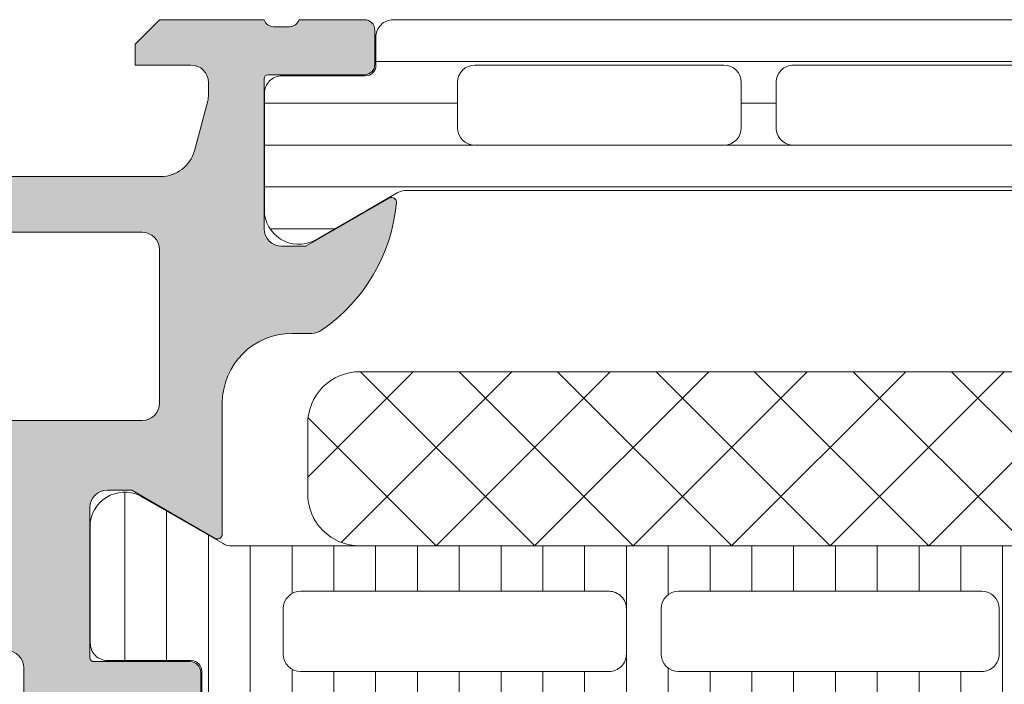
# Model space of a CAD drawing. Header units: millimetres. Extents: x 144573 to 336993, y 74252 to 247042.
# Tile 61 of 256: x 146744 to 146772, y 185841 to 185860. Entities that reach past the tile are written whole.
import ezdxf

# ---------------------------------------------------------------- set-up
doc = ezdxf.new("R2010")
doc.units = ezdxf.units.MM
doc.layers.add('FASÁDA DETAILNÍ', color=255, linetype='Continuous', lineweight=0)

msp = doc.modelspace()

# ---------------------------------------------------------------- hatches: boundary and pattern name
at = {"layer": 'FASÁDA DETAILNÍ'}
h = msp.add_hatch(color=256, dxfattribs=at)
edge = h.paths.add_edge_path()
edge.add_arc((146734.1620212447, 185794.7692411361), 0.5000674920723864, 180.007732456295, 269.9922675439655)
edge.add_line((146734.1619537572, 185794.2691736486), (146738.1619537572, 185794.2691736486))
edge.add_arc((146738.1618862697, 185794.7692411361), 0.5000674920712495, 270.0077324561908, 359.9922675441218)
edge.add_line((146738.6619537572, 185794.7691736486), (146738.6619537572, 185796.0692224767))
edge.add_arc((146738.1619168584, 185796.0691855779), 0.5000369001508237, 0.004227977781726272, 89.99577202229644)
edge.add_line((146738.1619537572, 185796.5692224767), (146737.6619537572, 185796.5692224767))
edge.add_line((146737.6619537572, 185796.5692224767), (146737.6619537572, 185795.5692224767))
edge.add_line((146737.6619537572, 185795.5692224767), (146736.1619537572, 185795.5692224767))
edge.add_arc((146736.1619167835, 185796.569185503), 0.9999630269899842, 179.997881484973, 270.00211851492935, ccw=False)
edge.add_line((146735.1619537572, 185796.5692224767), (146735.1619537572, 185800.5692224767))
edge.add_arc((146736.1620306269, 185800.569145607), 1.000076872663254, 90.0044039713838, 179.9955960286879, ccw=False)
edge.add_line((146736.1619537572, 185801.5692224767), (146737.6619537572, 185801.5692224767))
edge.add_line((146737.6619537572, 185801.5692224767), (146737.6619537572, 185800.5692224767))
edge.add_line((146737.6619537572, 185800.5692224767), (146738.1619537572, 185800.5692224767))
edge.add_arc((146738.162011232, 185801.0691650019), 0.499942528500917, 269.9934131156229, 360.0065868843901)
edge.add_line((146738.6619537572, 185801.0692224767), (146738.6619537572, 185803.8692102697))
edge.add_arc((146738.1619537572, 185803.8692102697), 0.5000000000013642, 0, 89.99999999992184)
edge.add_line((146738.1619537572, 185804.3692102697), (146737.9619537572, 185804.3692102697))
edge.add_arc((146737.9619537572, 185803.8692102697), 0.5, 90, 180)
edge.add_line((146737.4619537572, 185803.8692102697), (146737.4619537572, 185803.3692102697))
edge.add_arc((146736.9619186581, 185803.3692453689), 0.5000351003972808, 270.0040217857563, 359.9959782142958, ccw=False)
edge.add_line((146736.9619537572, 185802.8692102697), (146736.1619507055, 185802.8692102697))
edge.add_arc((146736.1619672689, 185803.3692268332), 0.5000165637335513, 180.001897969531, 269.99810203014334, ccw=False)
edge.add_line((146735.6619507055, 185803.3692102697), (146735.6619507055, 185834.6692041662))
edge.add_line((146735.6619507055, 185834.6692041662), (146736.0943473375, 185840.7076617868))
edge.add_arc((146737.0935670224, 185840.6692057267), 0.9999594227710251, 90.00000000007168, 177.7959971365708, ccw=False)
edge.add_line((146737.0935670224, 185841.6691651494), (146743.7620192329, 185841.6691651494))
edge.add_arc((146743.7620192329, 185841.1691651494), 0.5, 0, 90.00000000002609, ccw=False)
edge.add_line((146744.2620192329, 185841.1691651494), (146744.2620192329, 185840.2691651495))
edge.add_arc((146744.7620192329, 185840.2691651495), 0.5000000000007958, 179.9999999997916, 269.9999999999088)
edge.add_line((146744.7620192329, 185839.7691651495), (146746.1620207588, 185839.7691651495))
edge.add_arc((146746.4295413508, 185839.6903287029), 0.2788950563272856, 88.83541062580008, 163.5801235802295, ccw=False)
edge.add_line((146746.4352097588, 185839.9691661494), (146746.8888037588, 185839.9691661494))
edge.add_arc((146746.8944644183, 185839.6902980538), 0.278925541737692, 16.42459455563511, 91.16287007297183, ccw=False)
edge.add_line((146747.1620077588, 185839.7691651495), (146749.0420187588, 185839.7691651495))
edge.add_arc((146749.0420187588, 185840.0691651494), 0.2999999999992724, 269.9999999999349, 360)
edge.add_line((146749.3420187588, 185840.0691651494), (146749.3420187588, 185841.0491394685))
edge.add_arc((146749.0420187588, 185841.0491394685), 0.300000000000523, 0, 89.99999999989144)
edge.add_line((146749.0420187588, 185841.3491394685), (146746.2820207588, 185841.3491394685))
edge.add_arc((146746.2820207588, 185841.4691394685), 0.1199999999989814, 180, 270.00000000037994, ccw=False)
edge.add_line((146746.1620207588, 185841.4691394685), (146746.1620207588, 185845.7691651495))
edge.add_arc((146746.6620207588, 185845.7691651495), 0.5, 90, 180, ccw=False)
edge.add_line((146746.6620207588, 185846.2691651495), (146747.3620207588, 185846.2691651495))
edge.add_line((146747.3620207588, 185846.2691651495), (146749.7548410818, 185844.8876696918))
edge.add_arc((146749.8239009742, 185845.0072849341), 0.1381197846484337, 240.0000000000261, 360)
edge.add_line((146749.9620207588, 185845.0072849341), (146749.9620207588, 185848.7691651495))
edge.add_arc((146751.9620207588, 185848.7691651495), 1.999999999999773, 90.00000000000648, 180, ccw=False)
edge.add_line((146751.9620207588, 185850.7691651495), (146752.5300161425, 185850.7691651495))
edge.add_arc((146752.5300161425, 185851.2691651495), 0.500000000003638, 270.0000000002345, 304.4790717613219)
edge.add_arc((146749.9825428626, 185854.9786637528), 4.999999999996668, 304.4790717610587, 354.6507719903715)
edge.add_arc((146754.8238940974, 185854.5310453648), 0.1381197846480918, 352.2975625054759, 479.9999999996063)
edge.add_line((146754.7548342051, 185854.6506606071), (146752.3620138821, 185853.2691651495))
edge.add_line((146752.3620138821, 185853.2691651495), (146751.662013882, 185853.2691651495))
edge.add_arc((146751.6620138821, 185853.7691651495), 0.5, 180, 270, ccw=False)
edge.add_line((146751.1620138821, 185853.7691651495), (146751.1620138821, 185858.0691908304))
edge.add_arc((146751.2820138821, 185858.0691908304), 0.1199999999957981, 89.99999999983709, 180, ccw=False)
edge.add_line((146751.2820138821, 185858.1891908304), (146754.0420118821, 185858.1891908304))
edge.add_arc((146754.0420118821, 185858.4891908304), 0.3000000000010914, 270.0000000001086, 360)
edge.add_line((146754.3420118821, 185858.4891908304), (146754.3420118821, 185859.4691651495))
edge.add_arc((146754.0420118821, 185859.4691651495), 0.2999999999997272, 0, 90.00000000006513)
edge.add_line((146754.0420118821, 185859.7691651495), (146752.1620008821, 185859.7691651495))
edge.add_arc((146751.8944575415, 185859.8480322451), 0.2789255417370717, 268.83712992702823, 343.57540544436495, ccw=False)
edge.add_line((146751.8887968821, 185859.5691641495), (146751.4352028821, 185859.5691641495))
edge.add_arc((146751.4295344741, 185859.848001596), 0.2788950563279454, 196.4198764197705, 271.1645893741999, ccw=False)
edge.add_line((146751.1620138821, 185859.7691651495), (146748.1619553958, 185859.7691651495))
edge.add_line((146748.1619553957, 185859.7691651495), (146747.4618525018, 185859.069092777))
edge.add_line((146747.4618525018, 185859.069092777), (146747.4618525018, 185858.4690866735))
edge.add_line((146747.4618525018, 185858.4690866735), (146749.0618586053, 185858.4690866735))
edge.add_arc((146749.061849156, 185857.9690772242), 0.5000094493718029, 0.0010827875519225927, 89.99891721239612, ccw=False)
edge.add_line((146749.5618586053, 185857.9690866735), (146749.5618586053, 185857.5736585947))
edge.add_arc((146749.0618586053, 185857.5736585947), 0.4999999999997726, -14.999999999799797, 2.0838797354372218e-10, ccw=False)
edge.add_line((146749.5448215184, 185857.4442490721), (146749.1606127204, 185856.010362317))
edge.add_arc((146748.1946868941, 185856.2691813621), 1.000000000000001, 269.99999999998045, 345.00000000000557, ccw=False)
edge.add_line((146748.1946868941, 185855.2691813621), (146742.4618647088, 185855.2691813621))
edge.add_line((146742.4618647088, 185855.2691813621), (146742.4618647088, 185858.4690866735))
edge.add_line((146742.4618647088, 185858.4690866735), (146743.2618525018, 185858.4690866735))
edge.add_line((146743.2618525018, 185858.4690866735), (146743.2618525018, 185859.069092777))
edge.add_line((146743.2618525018, 185859.069092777), (146742.0494196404, 185859.7690744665))
edge.add_line((146742.0494196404, 185859.7690744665), (146740.9618647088, 185859.7690744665))
edge.add_line((146740.9618647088, 185859.7690744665), (146740.9618647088, 185844.7691651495))
edge.add_arc((146740.4618647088, 185844.7691651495), 0.4999999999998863, -90.00000000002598, 0, ccw=False)
edge.add_line((146740.4618647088, 185844.2691651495), (146734.6619537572, 185844.2691651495))
edge.add_arc((146734.6619537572, 185843.2691651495), 1, 89.99999999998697, 180)
edge.add_line((146733.6619537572, 185843.2691651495), (146733.6619537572, 185794.7691736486))
edge = h.paths.add_edge_path(flags=16)
edge.add_line((146743.2618525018, 185853.6691813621), (146747.6618525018, 185853.6691813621))
edge.add_arc((146747.6618525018, 185853.1691813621), 0.5, 0, 90, ccw=False)
edge.add_line((146748.1618525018, 185853.1691813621), (146748.1618525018, 185848.7691813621))
edge.add_arc((146747.6618525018, 185848.7691813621), 0.5, -90, 0, ccw=False)
edge.add_line((146747.6618525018, 185848.2691813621), (146743.2618525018, 185848.2691813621))
edge.add_arc((146743.2618525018, 185848.7691813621), 0.5, 180, 270, ccw=False)
edge.add_line((146742.7618525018, 185848.7691813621), (146742.7618525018, 185853.1691813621))
edge.add_arc((146743.2618525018, 185853.1691813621), 0.5, 90, 180, ccw=False)
h = msp.add_hatch(dxfattribs=at)
h.set_pattern_fill('_USER', color=256, scale=1.2, angle=-1.272221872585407e-14, style=0, pattern_type=0)
h.set_pattern_definition([(360, (146751.1619537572, 185859.7691736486), (2.939128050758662e-16, 1.2), [])])
edge = h.paths.add_edge_path()
edge.add_line((146754.986063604, 185854.802161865), (146752.7024067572, 185853.4836921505))
edge.add_arc((146752.1617718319, 185854.3249447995), 0.9999960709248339, 188.1816080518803, 302.7270160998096, ccw=False)
edge.add_line((146751.1719537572, 185854.1826341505), (146751.1719537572, 185857.6591756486))
edge.add_arc((146751.6719497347, 185857.6591782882), 0.4999959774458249, 89.99969751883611, 180.0003024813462, ccw=False)
edge.add_line((146751.6719523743, 185858.1591742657), (146754.0719507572, 185858.1588423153))
edge.add_arc((146754.0719507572, 185858.4588423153), 0.2999999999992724, 269.9999999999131, 360)
edge.add_line((146754.3719507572, 185858.4588423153), (146754.3719507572, 185859.2691736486))
edge.add_arc((146754.8719480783, 185859.2691763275), 0.4999973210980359, 89.99969301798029, 180.0003069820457, ccw=False)
edge.add_line((146754.8719507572, 185859.7691736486), (146784.9544250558, 185859.7691736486))
edge.add_arc((146784.9544277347, 185859.2691763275), 0.4999973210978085, -0.0003069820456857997, 90.00030698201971, ccw=False)
edge.add_line((146785.4544250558, 185859.2691736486), (146785.4544250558, 185858.4588423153))
edge.add_arc((146785.7544250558, 185858.4588423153), 0.2999999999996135, 180, 270.0000000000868)
edge.add_line((146785.7544250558, 185858.1588423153), (146788.1544234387, 185858.1591742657))
edge.add_arc((146788.1544260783, 185857.6591782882), 0.4999959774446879, -0.0003024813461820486, 90.00030248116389, ccw=False)
edge.add_line((146788.6544220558, 185857.6591756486), (146788.6544220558, 185854.1826341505))
edge.add_arc((146787.6646039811, 185854.3249447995), 0.9999960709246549, 237.2729839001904, 351.81839194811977, ccw=False)
edge.add_line((146787.1239690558, 185853.4836921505), (146784.840312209, 185854.802161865))
edge.add_arc((146784.5903122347, 185854.3691491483), 0.5000000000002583, 60.00000340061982, 89.99994009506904)
edge.add_line((146784.5903127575, 185854.8691491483), (146755.2360630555, 185854.8691491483))
edge.add_arc((146755.2360635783, 185854.3691491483), 0.5000000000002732, 90.00005990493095, 119.9999965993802)
edge = h.paths.add_edge_path(flags=16)
edge.add_line((146775.5627807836, 185856.1691599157), (146782.7128051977, 185856.1691751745))
edge.add_arc((146782.7127616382, 185856.6692187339), 0.500043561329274, 270.0049911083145, 359.9950088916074)
edge.add_line((146783.2128051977, 185856.6691751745), (146783.2128051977, 185857.9691839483))
edge.add_arc((146782.7127928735, 185857.9691563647), 0.5000123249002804, 0.003160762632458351, 89.99858779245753)
edge.add_line((146782.7128051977, 185858.4691686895), (146775.5627807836, 185858.4691686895))
edge.add_arc((146775.562824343, 185857.9691251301), 0.500043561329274, 90.00499110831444, 179.9950088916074)
edge.add_line((146775.0627807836, 185857.9691686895), (146775.0627807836, 185856.6691599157))
edge.add_arc((146775.562824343, 185856.6692034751), 0.5000435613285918, 180.0049911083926, 269.9950088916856)
edge = h.paths.add_edge_path(flags=16)
edge.add_line((146757.2127812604, 185856.1691599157), (146764.362807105, 185856.1691599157))
edge.add_arc((146764.3627635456, 185856.6692034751), 0.500043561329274, 270.0049911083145, 359.9950088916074)
edge.add_line((146764.862807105, 185856.6691599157), (146764.862807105, 185857.9691686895))
edge.add_arc((146764.3627635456, 185857.9691251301), 0.5000435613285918, 0.004991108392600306, 89.99500889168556)
edge.add_line((146764.362807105, 185858.4691686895), (146757.2127812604, 185858.4691686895))
edge.add_arc((146757.2128248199, 185857.9691251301), 0.500043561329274, 90.00499110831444, 179.9950088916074)
edge.add_line((146756.7127812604, 185857.9691686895), (146756.7127812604, 185856.6691599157))
edge.add_arc((146757.2128248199, 185856.6692034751), 0.5000435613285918, 180.0049911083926, 269.9950088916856)
edge = h.paths.add_edge_path(flags=16)
edge.add_line((146766.362807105, 185856.1691599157), (146773.5627807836, 185856.1691599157))
edge.add_arc((146773.5628315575, 185856.6691091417), 0.4999492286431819, 269.9941811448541, 360.0058188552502)
edge.add_line((146774.0627807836, 185856.6691599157), (146774.0627807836, 185857.9691686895))
edge.add_arc((146773.5628315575, 185857.9692194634), 0.4999492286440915, 359.9941811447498, 450.0058188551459)
edge.add_line((146773.5627807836, 185858.4691686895), (146766.362807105, 185858.4691686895))
edge.add_arc((146766.3627563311, 185857.9692194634), 0.4999492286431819, 89.99418114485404, 180.0058188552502)
edge.add_line((146765.862807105, 185857.9691686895), (146765.862807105, 185856.6691599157))
edge.add_arc((146766.3627563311, 185856.6691091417), 0.4999492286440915, 179.9941811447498, 270.0058188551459)
h = msp.add_hatch(dxfattribs=at)
h.set_pattern_fill('NETZ', color=256, scale=2, angle=225, style=0)
h.set_pattern_definition([(225, (146767.4130303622, 185844.6699084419), (1.414213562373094, -1.414213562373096), []), (314.9999999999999, (146767.4130303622, 185844.6699084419), (1.414213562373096, 1.414213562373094), [])])
h.paths.add_polyline_path([(146753.9130303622, 185849.6699084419, 0.4142135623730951), (146752.4130303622, 185848.1699084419), (146752.4130303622, 185846.1699084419, 0.4142135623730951), (146753.9130303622, 185844.6699084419), (146780.9130303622, 185844.6699084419, 0.4142135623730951), (146782.4130303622, 185846.1699084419), (146782.4130303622, 185848.1699084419, 0.4142135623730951), (146780.9130303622, 185849.6699084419)])
h = msp.add_hatch(dxfattribs=at)
h.set_pattern_fill('LINIE', color=256, scale=1.2, angle=90, style=0)
h.set_pattern_definition([(90, (147680.7629977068, 196354.6339960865), (-1.2, 7.347638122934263e-17), [])])
edge = h.paths.add_edge_path()
edge.add_arc((146749.072037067, 185841.0783633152), 0.2999999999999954, 0.0020752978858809, 90.00207529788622, ccw=False)
edge.add_line((146749.3720370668, 185841.0783741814), (146749.3720656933, 185840.2680428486))
edge.add_arc((146749.8720630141, 185840.26805828), 0.4999973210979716, 180.0017683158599, 270.0023822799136)
edge.add_line((146749.8720838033, 185839.7680609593), (146750.7131560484, 185839.7667404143))
edge.add_arc((146750.7131560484, 185839.5667404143), 0.1999999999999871, 3.979039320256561e-13, 90.00000000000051, ccw=False)
edge.add_line((146750.9131560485, 185839.5667404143), (146750.9131560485, 185835.4667404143))
edge.add_arc((146751.4131560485, 185835.4667404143), 0.5000000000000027, 179.9999999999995, 269.9999999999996)
edge.add_line((146751.4131560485, 185834.9667404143), (146752.2439052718, 185834.9667404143))
edge.add_arc((146752.2439052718, 185835.9667404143), 0.9999999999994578, 270.0000000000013, 344.9999999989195)
edge.add_line((146753.2098310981, 185835.7079213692), (146753.4131560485, 185836.4667404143))
edge.add_line((146753.4131560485, 185836.4667404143), (146752.4131560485, 185836.4667404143))
edge.add_line((146752.4131560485, 185836.4667404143), (146752.4131560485, 185838.7667404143))
edge.add_arc((146753.4172825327, 185838.7650311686), 1.004127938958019, 90.23408772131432, 179.9024699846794, ccw=False)
edge.add_line((146753.4131800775, 185839.7691507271), (146756.4130584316, 185839.7691507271))
edge.add_arc((146756.4090300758, 185838.7650313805), 1.004127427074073, 360.09751797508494, 449.7701403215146, ccw=False)
edge.add_line((146757.4131560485, 185838.7667404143), (146757.4131560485, 185836.4667404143))
edge.add_line((146757.4131560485, 185836.4667404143), (146756.4131560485, 185836.4667404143))
edge.add_line((146756.4131560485, 185836.4667404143), (146756.6164809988, 185835.7079213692))
edge.add_arc((146757.5824068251, 185835.9667404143), 1.000000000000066, 195.0000000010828, 269.9999999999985)
edge.add_line((146757.5824068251, 185834.9667404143), (146758.4131560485, 185834.9667404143))
edge.add_arc((146758.4131560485, 185835.4667404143), 0.4999999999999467, 270, 360)
edge.add_line((146758.9131560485, 185835.4667404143), (146758.9131560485, 185839.5667404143))
edge.add_arc((146759.1173291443, 185839.5650118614), 0.2041804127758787, 91.1558689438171, 179.5149389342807, ccw=False)
edge.add_line((146759.1132103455, 185839.7691507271), (146784.954577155, 185839.7691736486))
edge.add_arc((146784.9545617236, 185840.2691709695), 0.4999973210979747, 270.0017683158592, 360.002382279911)
edge.add_line((146785.4545590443, 185840.2691917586), (146785.4545304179, 185841.0795230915))
edge.add_arc((146785.7545304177, 185841.0795339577), 0.299999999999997, 90.0020752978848, 180.0020752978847, ccw=False)
edge.add_line((146785.7545195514, 185841.3795339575), (146788.1545179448, 185841.3792889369))
edge.add_arc((146788.1545024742, 185841.8792849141), 0.499995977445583, 270.0017728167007, 360.0023777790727)
edge.add_line((146788.6544984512, 185841.879305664), (146788.6543718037, 185845.3558471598))
edge.add_arc((146787.6645588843, 185845.2135006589), 0.99999607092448, 368.1836833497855, 482.7290913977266)
edge.add_line((146787.1238934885, 185846.0547337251), (146784.8402843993, 185844.7361812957))
edge.add_arc((146784.5902687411, 185845.169184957), 0.5000000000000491, 270.00213520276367, 300.00207189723, ccw=False)
edge.add_line((146784.5902873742, 185844.6691849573), (146750.2360186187, 185844.6680986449))
edge.add_arc((146750.236001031, 185845.1680986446), 0.5000000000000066, 240.0020786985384, 270.0020153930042, ccw=False)
edge.add_line((146749.986016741, 185844.7350768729), (146747.7023121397, 185846.0534638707))
edge.add_arc((146747.1617076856, 185845.2121916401), 0.9999960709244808, 417.2750591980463, 531.8204672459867)
edge.add_line((146746.1718844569, 185845.354466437), (146746.1720111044, 185841.8779249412))
edge.add_arc((146746.6720070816, 185841.8779404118), 0.4999959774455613, 180.0017728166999, 270.0023777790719)
edge.add_line((146746.6720278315, 185841.3779444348), (146749.0720262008, 185841.378363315))
edge = h.paths.add_edge_path(flags=16)
edge.add_line((146773.2631498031, 185841.568638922), (146773.2631498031, 185842.8686330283))
edge.add_arc((146773.7631461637, 185842.8686366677), 0.4999963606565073, 89.99958295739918, 180.0004170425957, ccw=False)
edge.add_line((146773.7631498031, 185843.3686330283), (146782.6131436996, 185843.3686330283))
edge.add_arc((146782.6131473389, 185842.8686366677), 0.4999963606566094, -0.0004170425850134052, 90.00041704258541, ccw=False)
edge.add_line((146783.1131436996, 185842.8686330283), (146783.1131436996, 185841.5686389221))
edge.add_arc((146782.6131436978, 185841.5686223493), 0.5000000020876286, 270.0000002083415, 360.0018991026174, ccw=False)
edge.add_line((146782.6131436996, 185841.0686223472), (146773.7631498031, 185841.0686223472))
edge.add_arc((146773.763149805, 185841.5686223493), 0.5000000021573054, 179.9981009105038, 269.9999997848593, ccw=False)
edge = h.paths.add_edge_path(flags=16)
edge.add_arc((146763.0631437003, 185841.5686223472), 0.4999999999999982, 179.9999999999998, 270.000000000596, ccw=False)
edge.add_line((146762.5631437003, 185841.5686223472), (146762.5631437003, 185842.8686330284))
edge.add_arc((146763.0631437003, 185842.8686330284), 0.4999999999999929, 89.99999999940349, 179.9999999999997, ccw=False)
edge.add_line((146763.0631437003, 185843.3686330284), (146771.7631498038, 185843.3686330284))
edge.add_arc((146771.7631498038, 185842.8686330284), 0.5000000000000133, 360.0000000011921, 449.99999999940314, ccw=False)
edge.add_line((146772.2631498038, 185842.8686330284), (146772.2631498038, 185841.5686223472))
edge.add_arc((146771.7631498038, 185841.5686223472), 0.5000000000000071, 270.0000000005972, 360.0000000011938, ccw=False)
edge.add_line((146771.7631498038, 185841.0686223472), (146763.0631437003, 185841.0686223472))
edge = h.paths.add_edge_path(flags=16)
edge.add_arc((146761.0631473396, 185842.8686366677), 0.4999963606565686, -0.00041704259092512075, 90.00041704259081, ccw=False)
edge.add_line((146761.5631437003, 185842.8686330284), (146761.5631437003, 185841.5686389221))
edge.add_arc((146761.0631436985, 185841.5686223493), 0.5000000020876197, 270.00000020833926, 360.0018991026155, ccw=False)
edge.add_line((146761.0631437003, 185841.0686223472), (146752.213134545, 185841.0686223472))
edge.add_arc((146752.213134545, 185841.5686070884), 0.4999847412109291, 179.9999999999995, 270.0000000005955, ccw=False)
edge.add_line((146751.7131498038, 185841.5686070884), (146751.7131498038, 185842.8686177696))
edge.add_arc((146752.2131650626, 185842.8686177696), 0.5000152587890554, 89.99999999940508, 180.0000000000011, ccw=False)
edge.add_line((146752.2131650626, 185843.3686330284), (146761.0631437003, 185843.3686330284))

# ---------------------------------------------------------------- linework, layer by layer
for p, q in [((146749.986016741, 185844.7350768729), (146747.7023121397, 185846.0534638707)), ((146746.1718844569, 185845.354466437), (146746.1720111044, 185841.8779249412)), ((146784.5902873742, 185844.6691849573), (146750.2360186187, 185844.6680986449)), ((146752.2131650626, 185843.3686330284), (146761.0631437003, 185843.3686330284)), ((146763.0631437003, 185843.3686330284), (146771.7631498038, 185843.3686330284)), ((146751.7131498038, 185841.5686070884), (146751.7131498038, 185842.8686177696)), ((146761.5631437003, 185842.8686330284), (146761.5631437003, 185841.5686389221)), ((146762.5631437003, 185841.5686223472), (146762.5631437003, 185842.8686330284)), ((146772.2631498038, 185842.8686330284), (146772.2631498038, 185841.5686223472)), ((146746.6720278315, 185841.3779444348), (146749.0720262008, 185841.378363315)), ((146749.3720370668, 185841.0783741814), (146749.3720656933, 185840.2680428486)), ((146761.0631437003, 185841.0686223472), (146752.213134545, 185841.0686223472)), ((146771.7631498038, 185841.0686223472), (146763.0631437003, 185841.0686223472))]:
    msp.add_line(p, q, dxfattribs=at)
for points in [[(146749.3420187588, 185840.0691651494), (146749.3420187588, 185841.0491394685, 0.414213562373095), (146749.0420187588, 185841.3491394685), (146746.2820207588, 185841.3491394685, -0.414213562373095), (146746.1620207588, 185841.4691394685), (146746.1620207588, 185845.7691651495, -0.414213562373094), (146746.6620207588, 185846.2691651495), (146747.3620207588, 185846.2691651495), (146749.7548410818, 185844.8876696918, 0.5773502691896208), (146749.9620207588, 185845.0072849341), (146749.9620207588, 185848.7691651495, -0.4142135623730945), (146751.9620207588, 185850.7691651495), (146752.5300161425, 185850.7691651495, 0.1515887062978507), (146752.8130687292, 185850.856998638, 0.2224807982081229), (146754.9607676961, 185854.5125333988, 0.6230654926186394), (146754.7548342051, 185854.6506606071), (146752.3620138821, 185853.2691651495), (146751.6620138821, 185853.2691651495, -0.414213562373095), (146751.1620138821, 185853.7691651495), (146751.1620138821, 185858.0691908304, -0.414213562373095), (146751.2820138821, 185858.1891908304), (146754.0420118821, 185858.1891908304, 0.414213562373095), (146754.3420118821, 185858.4891908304), (146754.3420118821, 185859.4691651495, 0.414213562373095), (146754.0420118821, 185859.7691651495), (146752.1620008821, 185859.7691651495, -0.3381811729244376), (146751.8887968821, 185859.5691641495), (146751.435202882, 185859.5691641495, -0.338212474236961), (146751.1620138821, 185859.7691651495), (146748.1619553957, 185859.7691651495), (146747.4618525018, 185859.069092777), (146747.4618525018, 185858.4690866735), (146749.0618586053, 185858.4690866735, -0.4142024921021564), (146749.5618586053, 185857.9690866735), (146749.5618586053, 185857.5736585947, -0.06554346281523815), (146749.5448215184, 185857.4442490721), (146749.1606127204, 185856.0103623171, -0.339454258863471), (146748.1946868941, 185855.2691813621), (146742.4618647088, 185855.2691813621)], [(146743.7620192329, 185841.6691651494, -0.4142135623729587), (146744.2620192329, 185841.1691651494), (146744.2620192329, 185840.2691651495, 0.4142135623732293)]]:
    msp.add_lwpolyline(points, format="xyb", dxfattribs=at)
for points in [[(146754.986063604, 185854.802161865), (146752.7024067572, 185853.4836921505, -0.5460410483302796), (146751.1719537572, 185854.1826341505), (146751.1719537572, 185857.6591756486, -0.414216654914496), (146751.6719523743, 185858.1591742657), (146754.0719507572, 185858.1588423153, 0.414213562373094), (146754.3719507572, 185858.4588423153), (146754.3719507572, 185859.2691736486, -0.414216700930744), (146754.8719507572, 185859.7691736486), (146784.9544250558, 185859.7691736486, -0.414216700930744), (146785.4544250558, 185859.2691736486), (146785.4544250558, 185858.4588423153, 0.414213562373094), (146785.7544250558, 185858.1588423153), (146788.1544234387, 185858.1591742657, -0.4142166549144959), (146788.6544220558, 185857.6591756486), (146788.6544220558, 185854.1826341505, -0.5460410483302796), (146787.1239690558, 185853.4836921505), (146784.840312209, 185854.802161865, 0.1316522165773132), (146784.5903127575, 185854.8691491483), (146755.2360630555, 185854.8691491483, 0.1316522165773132)], [(146757.2127812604, 185856.1691599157), (146764.362807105, 185856.1691599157, 0.414162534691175), (146764.862807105, 185856.6691599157), (146764.862807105, 185857.9691686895, 0.4141625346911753), (146764.362807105, 185858.4691686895), (146757.2127812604, 185858.4691686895, 0.4141625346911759), (146756.7127812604, 185857.9691686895), (146756.7127812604, 185856.6691599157, 0.4141625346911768)], [(146766.362807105, 185856.1691599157), (146773.5627807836, 185856.1691599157, 0.4142730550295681), (146774.0627807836, 185856.6691599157), (146774.0627807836, 185857.9691686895, 0.4142730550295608), (146773.5627807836, 185858.4691686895), (146766.362807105, 185858.4691686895, 0.4142730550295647), (146765.862807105, 185857.9691686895), (146765.862807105, 185856.6691599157, 0.414273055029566)], [(146743.2618525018, 185853.6691813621), (146747.6618525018, 185853.6691813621, -0.4142135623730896), (146748.1618525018, 185853.1691813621), (146748.1618525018, 185848.7691813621, -0.4142135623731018), (146747.6618525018, 185848.2691813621), (146743.2618525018, 185848.2691813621, -0.4142135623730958), (146742.7618525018, 185848.7691813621), (146742.7618525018, 185853.1691813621, -0.4142135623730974)], [(146780.9130303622, 185844.6699084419), (146753.9130303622, 185844.6699084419, -0.414213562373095), (146752.4130303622, 185846.1699084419), (146752.4130303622, 185848.1699084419, -0.414213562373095), (146753.9130303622, 185849.6699084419), (146780.9130303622, 185849.6699084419, -0.414213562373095), (146782.4130303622, 185848.1699084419), (146782.4130303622, 185846.1699084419, -0.414213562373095)]]:
    msp.add_lwpolyline(points, format="xyb", close=True, dxfattribs=at)
for centre, radius, start, end in [((146747.1617076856, 185845.2121916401), 0.999996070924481, 57.27505919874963, 171.820467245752), ((146750.236001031, 185845.1680986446), 0.5000000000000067, 240.0020786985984, 270.0020153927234), ((146752.2131650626, 185842.8686177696), 0.500015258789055, 90, 180), ((146761.0631473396, 185842.8686366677), 0.4999963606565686, 359.9995829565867, 90.00041704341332), ((146763.0631437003, 185842.8686330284), 0.4999999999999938, 90, 180), ((146771.7631498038, 185842.8686330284), 0.5000000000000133, 1.667526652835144e-09, 90), ((146746.6720070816, 185841.8779404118), 0.4999959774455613, 180.0017728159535, 270.0023777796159), ((146749.072037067, 185841.0783633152), 0.2999999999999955, 0.002075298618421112, 90.00207529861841), ((146752.213134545, 185841.5686070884), 0.4999847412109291, 180, 270), ((146761.0631436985, 185841.5686223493), 0.5000000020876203, 270.0000002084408, 0.001899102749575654), ((146763.0631437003, 185841.5686223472), 0.4999999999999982, 180, 270), ((146771.7631498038, 185841.5686223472), 0.5000000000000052, 270, 1.667526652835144e-09)]:
    msp.add_arc(centre, radius, start, end, dxfattribs=at)

doc.saveas('drawing.dxf')
